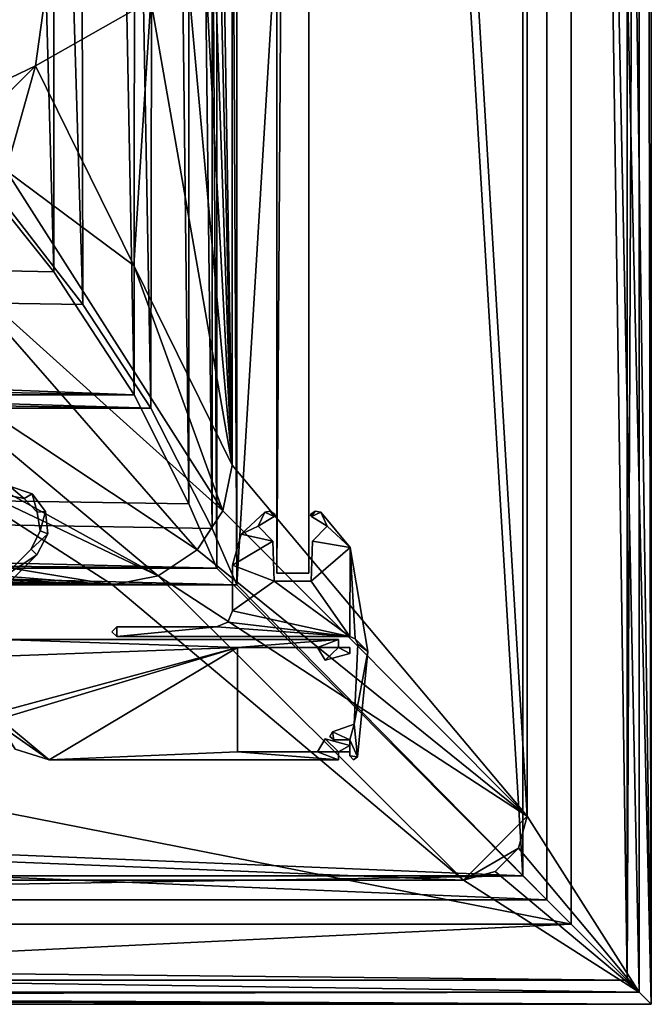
# Model space of a CAD drawing. Header units: metres. Extents: x 0 to 1004, y -708 to 0.
# Tile 69 of 103: x 925 to 1004, y -704 to -581. Entities that reach past the tile are written whole.
import ezdxf

# ---------------------------------------------------------------- set-up
doc = ezdxf.new("R2010")
doc.units = ezdxf.units.M

msp = doc.modelspace()

# ---------------------------------------------------------------- linework, layer by layer
at = {"layer": 'top0'}
for points in [[(925.818359, -640.97583, 2062.387695), (924.002441, -639.472351, 2062.387695), (923.245605, -640.510437, 2062.387695)], [(923.245605, -640.510437, 162.387711), (924.002441, -639.472351, 162.387711), (925.818359, -640.97583, 162.387711)], [(925.818359, -640.97583, 2062.387695), (924.002441, -639.472351, 2062.387695), (923.245605, -640.510437, 2062.387695)], [(926.814392, -640.42926, 2062.387695), (924.002441, -639.472351, 2062.387695), (925.818359, -640.97583, 2062.387695)], [(924.002441, -639.472351, 162.387711), (926.814392, -640.42926, 162.387711), (925.818359, -640.97583, 162.387711)], [(926.814392, -640.42926, 162.387711), (924.002441, -639.472351, 162.387711), (926.814392, -640.42926, 2062.387695)], [(924.002441, -639.472351, 162.387711), (924.002441, -639.472351, 2062.387695), (926.814392, -640.42926, 2062.387695)], [(926.814392, -640.42926, 2062.387695), (924.002441, -639.472351, 2062.387695), (925.818359, -640.97583, 2062.387695)], [(923.245605, -640.510437, 162.387711), (925.818359, -640.97583, 162.387711), (923.245605, -640.510437, 2062.387695)], [(925.818359, -640.97583, 162.387711), (925.818359, -640.97583, 2062.387695), (923.245605, -640.510437, 2062.387695)], [(927.440247, -642.701904, 2062.387695), (926.814392, -640.42926, 2062.387695), (925.818359, -640.97583, 2062.387695)], [(925.818359, -640.97583, 162.387711), (926.814392, -640.42926, 162.387711), (927.440247, -642.701904, 162.387711)], [(927.440247, -642.701904, 2062.387695), (926.814392, -640.42926, 2062.387695), (925.818359, -640.97583, 2062.387695)], [(928.498413, -642.626038, 2062.387695), (926.814392, -640.42926, 2062.387695), (927.440247, -642.701904, 2062.387695)], [(926.814392, -640.42926, 162.387711), (928.498413, -642.626038, 162.387711), (927.440247, -642.701904, 162.387711)], [(928.498413, -642.626038, 162.387711), (926.814392, -640.42926, 162.387711), (928.498413, -642.626038, 2062.387695)], [(926.814392, -640.42926, 162.387711), (926.814392, -640.42926, 2062.387695), (928.498413, -642.626038, 2062.387695)], [(928.498413, -642.626038, 2062.387695), (926.814392, -640.42926, 2062.387695), (927.440247, -642.701904, 2062.387695)], [(925.818359, -640.97583, 2062.387695), (925.818359, -640.97583, 162.387711), (927.440247, -642.701904, 1112.387695)], [(925.818359, -640.97583, 162.387711), (927.440247, -642.701904, 162.387711), (927.440247, -642.701904, 1112.387695)], [(927.440247, -642.701904, 2062.387695), (925.818359, -640.97583, 2062.387695), (927.440247, -642.701904, 1112.387695)], [(927.825623, -645.029297, 2062.387695), (928.498413, -642.626038, 2062.387695), (927.440247, -642.701904, 2062.387695)], [(927.440247, -642.701904, 162.387711), (928.498413, -642.626038, 162.387711), (927.825623, -645.029297, 162.387711)], [(927.825623, -645.029297, 2062.387695), (928.498413, -642.626038, 2062.387695), (927.440247, -642.701904, 2062.387695)], [(927.440247, -642.701904, 1112.387695), (927.440247, -642.701904, 162.387711), (927.825623, -645.029297, 162.387711)], [(927.440247, -642.701904, 1112.387695), (927.825623, -645.029297, 162.387711), (927.825623, -645.029297, 1112.387695)], [(927.825623, -645.029297, 2062.387695), (927.440247, -642.701904, 2062.387695), (927.825623, -645.029297, 1112.387695)], [(927.825623, -645.029297, 1112.387695), (927.440247, -642.701904, 2062.387695), (927.440247, -642.701904, 1112.387695)], [(928.782654, -645.379517, 2062.387695), (928.498413, -642.626038, 2062.387695), (927.825623, -645.029297, 2062.387695)], [(928.498413, -642.626038, 162.387711), (928.782654, -645.379517, 162.387711), (927.825623, -645.029297, 162.387711)], [(928.782654, -645.379517, 2062.387695), (928.498413, -642.626038, 2062.387695), (927.825623, -645.029297, 2062.387695)], [(928.782654, -645.379517, 162.387711), (928.498413, -642.626038, 162.387711), (928.782654, -645.379517, 2062.387695)], [(928.498413, -642.626038, 162.387711), (928.498413, -642.626038, 2062.387695), (928.782654, -645.379517, 2062.387695)], [(926.688782, -647.298706, 2062.387695), (928.782654, -645.379517, 2062.387695), (927.825623, -645.029297, 2062.387695)], [(927.825623, -645.029297, 162.387711), (928.782654, -645.379517, 162.387711), (926.688782, -647.298706, 162.387711)], [(927.825623, -645.029297, 162.387711), (926.688782, -647.298706, 162.387711), (927.825623, -645.029297, 1112.387695)], [(927.825623, -645.029297, 1112.387695), (926.688782, -647.298706, 162.387711), (926.688782, -647.298706, 2062.387695)], [(926.688782, -647.298706, 2062.387695), (927.825623, -645.029297, 2062.387695), (927.825623, -645.029297, 1112.387695)], [(926.688782, -647.298706, 2062.387695), (928.782654, -645.379517, 2062.387695), (927.825623, -645.029297, 2062.387695)], [(927.395874, -648.005859, 2062.387695), (928.782654, -645.379517, 2062.387695), (926.688782, -647.298706, 2062.387695)], [(928.782654, -645.379517, 162.387711), (927.395874, -648.005859, 162.387711), (926.688782, -647.298706, 162.387711)], [(927.395874, -648.005859, 2062.387695), (928.782654, -645.379517, 2062.387695), (926.688782, -647.298706, 2062.387695)], [(927.395874, -648.005859, 162.387711), (928.782654, -645.379517, 162.387711), (927.395874, -648.005859, 2062.387695)], [(928.782654, -645.379517, 162.387711), (928.782654, -645.379517, 2062.387695), (927.395874, -648.005859, 2062.387695)], [(923.245605, -650.742004, 2062.387695), (923.238525, -652.163208, 2062.387695), (927.395874, -648.005859, 2062.387695)], [(927.395874, -648.005859, 162.387711), (923.238525, -652.163208, 162.387711), (923.245605, -650.742004, 162.387711)], [(923.238525, -652.163208, 162.387711), (927.395874, -648.005859, 162.387711), (923.238525, -652.163208, 2062.387695)], [(927.395874, -648.005859, 162.387711), (927.395874, -648.005859, 2062.387695), (923.238525, -652.163208, 2062.387695)], [(923.245605, -650.742004, 2062.387695), (923.238525, -652.163208, 2062.387695), (927.395874, -648.005859, 2062.387695)], [(923.245605, -650.742004, 2062.387695), (927.395874, -648.005859, 2062.387695), (926.688782, -647.298706, 2062.387695)], [(926.688782, -647.298706, 162.387711), (927.395874, -648.005859, 162.387711), (923.245605, -650.742004, 162.387711)], [(926.688782, -647.298706, 2062.387695), (926.688782, -647.298706, 162.387711), (923.245605, -650.742004, 2062.387695)], [(926.688782, -647.298706, 162.387711), (923.245605, -650.742004, 162.387711), (923.245605, -650.742004, 2062.387695)], [(923.245605, -650.742004, 2062.387695), (927.395874, -648.005859, 2062.387695), (926.688782, -647.298706, 2062.387695)], [(922.945618, -658.566833, 2062.387695), (921.945618, -660.693481, 2062.387695), (952.421875, -659.566833, 2062.387695)], [(921.945618, -660.693481, 162.387711), (922.945618, -658.566833, 162.387711), (952.421875, -659.566833, 162.387711)], [(922.945618, -658.566833, 2062.387695), (921.945618, -660.693481, 2062.387695), (952.421875, -659.566833, 2062.387695)], [(965.045593, -658.566833, 2062.387695), (922.945618, -658.566833, 2062.387695), (952.421875, -659.566833, 2062.387695)], [(922.945618, -658.566833, 162.387711), (965.045593, -658.566833, 162.387711), (952.421875, -659.566833, 162.387711)], [(965.045593, -658.566833, 162.387711), (922.945618, -658.566833, 162.387711), (965.045593, -658.566833, 2062.387695)], [(922.945618, -658.566833, 162.387711), (922.945618, -658.566833, 2062.387695), (965.045593, -658.566833, 2062.387695)], [(965.045593, -658.566833, 2062.387695), (922.945618, -658.566833, 2062.387695), (952.421875, -659.566833, 2062.387695)], [(965.045593, -658.566833, 2062.387695), (952.421875, -659.566833, 2062.387695), (962.421875, -659.566833, 2062.387695)], [(952.421875, -659.566833, 162.387711), (965.045593, -658.566833, 162.387711), (962.421875, -659.566833, 162.387711)], [(965.045593, -658.566833, 2062.387695), (952.421875, -659.566833, 2062.387695), (962.421875, -659.566833, 2062.387695)], [(965.045593, -659.566833, 2062.387695), (965.045593, -658.566833, 2062.387695), (962.421875, -659.566833, 2062.387695)], [(965.045593, -658.566833, 162.387711), (965.045593, -659.566833, 162.387711), (962.421875, -659.566833, 162.387711)], [(965.045593, -659.566833, 2062.387695), (965.045593, -658.566833, 2062.387695), (962.421875, -659.566833, 2062.387695)], [(965.045593, -659.566833, 162.387711), (965.045593, -658.566833, 162.387711), (965.045593, -659.566833, 2062.387695)], [(965.045593, -658.566833, 162.387711), (965.045593, -658.566833, 2062.387695), (965.045593, -659.566833, 2062.387695)], [(952.421875, -659.566833, 2062.387695), (921.945618, -660.693481, 2062.387695), (921.945618, -667.79303, 2062.387695)], [(921.945618, -667.79303, 2062.387695), (928.956116, -673.566833, 2062.387695), (952.421875, -659.566833, 2062.387695)], [(928.956116, -673.566833, 162.387711), (921.945618, -667.79303, 162.387711), (952.421875, -659.566833, 162.387711)], [(952.421875, -659.566833, 162.387711), (921.945618, -667.79303, 162.387711), (921.945618, -660.693481, 162.387711)], [(952.421875, -659.566833, 2062.387695), (921.945618, -660.693481, 2062.387695), (921.945618, -668.731934, 2062.387695)], [(928.956116, -673.566833, 2062.387695), (952.421875, -659.566833, 2062.387695), (921.945618, -668.731934, 2062.387695)], [(928.956116, -673.566833, 2062.387695), (952.421875, -672.566833, 2062.387695), (952.421875, -659.566833, 2062.387695)], [(952.421875, -672.566833, 162.387711), (928.956116, -673.566833, 162.387711), (952.421875, -659.566833, 162.387711)], [(952.421875, -659.566833, 2062.387695), (928.956116, -673.566833, 2062.387695), (952.421875, -672.566833, 2062.387695)], [(962.421875, -659.566833, 2062.387695), (952.421875, -659.566833, 2062.387695), (962.421875, -659.566833, 162.387711)], [(952.421875, -659.566833, 2062.387695), (952.421875, -659.566833, 162.387711), (962.421875, -659.566833, 162.387711)], [(952.421875, -672.566833, 162.387711), (952.421875, -659.566833, 162.387711), (952.421875, -672.566833, 2062.387695)], [(952.421875, -659.566833, 162.387711), (952.421875, -659.566833, 2062.387695), (952.421875, -672.566833, 2062.387695)], [(962.421875, -659.566833, 2062.387695), (963.345642, -661.16687, 2062.387695), (965.045593, -659.566833, 2062.387695)], [(962.421875, -659.566833, 162.387711), (965.045593, -659.566833, 162.387711), (963.345642, -661.16687, 162.387711)], [(962.421875, -659.566833, 162.387711), (963.345642, -661.16687, 162.387711), (962.421875, -659.566833, 2062.387695)], [(963.345642, -661.16687, 162.387711), (963.345642, -661.16687, 2062.387695), (962.421875, -659.566833, 2062.387695)], [(962.421875, -659.566833, 2062.387695), (963.345642, -661.16687, 2062.387695), (965.045593, -659.566833, 2062.387695)], [(963.345642, -661.16687, 2062.387695), (966.445618, -660.336182, 2062.387695), (965.045593, -659.566833, 2062.387695)], [(965.045593, -659.566833, 162.387711), (966.445618, -660.336182, 162.387711), (963.345642, -661.16687, 162.387711)], [(963.345642, -661.16687, 2062.387695), (966.445618, -660.336182, 2062.387695), (965.045593, -659.566833, 2062.387695)], [(963.345642, -661.16687, 162.387711), (966.445618, -660.336182, 162.387711), (963.345642, -661.16687, 2062.387695)], [(966.445618, -660.336182, 162.387711), (966.445618, -660.336182, 2062.387695), (963.345642, -661.16687, 2062.387695)], [(965.045593, -659.566833, 2062.387695), (966.445618, -660.336182, 2062.387695), (966.445618, -659.566833, 2062.387695)], [(965.045593, -659.566833, 162.387711), (966.445618, -659.566833, 162.387711), (966.445618, -660.336182, 162.387711)], [(966.445618, -659.566833, 162.387711), (965.045593, -659.566833, 162.387711), (966.445618, -659.566833, 2062.387695)], [(965.045593, -659.566833, 162.387711), (965.045593, -659.566833, 2062.387695), (966.445618, -659.566833, 2062.387695)], [(965.045593, -659.566833, 2062.387695), (966.445618, -660.336182, 2062.387695), (966.445618, -659.566833, 2062.387695)], [(966.445618, -660.336182, 162.387711), (966.445618, -659.566833, 162.387711), (966.445618, -660.336182, 2062.387695)], [(966.445618, -659.566833, 162.387711), (966.445618, -659.566833, 2062.387695), (966.445618, -660.336182, 2062.387695)], [(924.700989, -672.236633, 2062.387695), (928.956116, -673.566833, 2062.387695), (921.945618, -667.79303, 2062.387695)], [(928.956116, -673.566833, 162.387711), (924.700989, -672.236633, 162.387711), (921.945618, -667.79303, 162.387711)], [(924.700989, -672.236633, 2062.387695), (928.956116, -673.566833, 2062.387695), (921.945618, -668.731934, 2062.387695)], [(965.045593, -672.566833, 2062.387695), (963.345642, -670.966858, 2062.387695), (962.421875, -672.566833, 2062.387695)], [(963.345642, -670.966858, 162.387711), (965.045593, -672.566833, 162.387711), (962.421875, -672.566833, 162.387711)], [(963.345642, -670.966858, 2062.387695), (963.345642, -670.966858, 162.387711), (962.421875, -672.566833, 2062.387695)], [(963.345642, -670.966858, 162.387711), (962.421875, -672.566833, 162.387711), (962.421875, -672.566833, 2062.387695)], [(962.421875, -672.566833, 2062.387695), (965.045593, -672.566833, 2062.387695), (963.345642, -670.966858, 2062.387695)], [(966.445618, -671.797485, 2062.387695), (963.345642, -670.966858, 2062.387695), (965.045593, -672.566833, 2062.387695)], [(963.345642, -670.966858, 162.387711), (966.445618, -671.797485, 162.387711), (965.045593, -672.566833, 162.387711)], [(966.445618, -671.797485, 2062.387695), (966.445618, -671.797485, 162.387711), (963.345642, -670.966858, 2062.387695)], [(966.445618, -671.797485, 162.387711), (963.345642, -670.966858, 162.387711), (963.345642, -670.966858, 2062.387695)], [(965.045593, -672.566833, 2062.387695), (966.445618, -671.797485, 2062.387695), (963.345642, -670.966858, 2062.387695)], [(924.700989, -672.236633, 162.387711), (928.956116, -673.566833, 162.387711), (924.700989, -672.236633, 2062.387695)], [(924.700989, -672.236633, 2062.387695), (928.956116, -673.566833, 162.387711), (928.956116, -673.566833, 2062.387695)], [(928.956116, -673.566833, 2062.387695), (965.045593, -673.566833, 2062.387695), (952.421875, -672.566833, 2062.387695)], [(965.045593, -673.566833, 162.387711), (928.956116, -673.566833, 162.387711), (952.421875, -672.566833, 162.387711)], [(928.956116, -673.566833, 2062.387695), (965.045593, -673.566833, 2062.387695), (952.421875, -672.566833, 2062.387695)], [(965.045593, -673.566833, 2062.387695), (962.421875, -672.566833, 2062.387695), (952.421875, -672.566833, 2062.387695)], [(962.421875, -672.566833, 162.387711), (965.045593, -673.566833, 162.387711), (952.421875, -672.566833, 162.387711)], [(962.421875, -672.566833, 162.387711), (952.421875, -672.566833, 162.387711), (962.421875, -672.566833, 2062.387695)], [(952.421875, -672.566833, 162.387711), (952.421875, -672.566833, 2062.387695), (962.421875, -672.566833, 2062.387695)], [(952.421875, -672.566833, 2062.387695), (965.045593, -673.566833, 2062.387695), (962.421875, -672.566833, 2062.387695)], [(965.045593, -673.566833, 2062.387695), (965.045593, -672.566833, 2062.387695), (962.421875, -672.566833, 2062.387695)], [(965.045593, -672.566833, 162.387711), (965.045593, -673.566833, 162.387711), (962.421875, -672.566833, 162.387711)], [(965.045593, -673.566833, 2062.387695), (965.045593, -672.566833, 2062.387695), (962.421875, -672.566833, 2062.387695)], [(966.445618, -672.566833, 2062.387695), (966.445618, -671.797485, 2062.387695), (965.045593, -672.566833, 2062.387695)], [(966.445618, -671.797485, 162.387711), (966.445618, -672.566833, 162.387711), (965.045593, -672.566833, 162.387711)], [(965.045593, -672.566833, 2062.387695), (966.445618, -672.566833, 2062.387695), (966.445618, -671.797485, 2062.387695)], [(965.045593, -672.566833, 162.387711), (966.445618, -672.566833, 162.387711), (965.045593, -672.566833, 2062.387695)], [(966.445618, -672.566833, 162.387711), (966.445618, -672.566833, 2062.387695), (965.045593, -672.566833, 2062.387695)], [(965.045593, -673.566833, 162.387711), (965.045593, -672.566833, 162.387711), (965.045593, -673.566833, 2062.387695)], [(965.045593, -672.566833, 162.387711), (965.045593, -672.566833, 2062.387695), (965.045593, -673.566833, 2062.387695)], [(966.445618, -672.566833, 162.387711), (966.445618, -671.797485, 162.387711), (966.445618, -672.566833, 2062.387695)], [(966.445618, -671.797485, 162.387711), (966.445618, -671.797485, 2062.387695), (966.445618, -672.566833, 2062.387695)], [(928.956116, -673.566833, 162.387711), (965.045593, -673.566833, 162.387711), (928.956116, -673.566833, 2062.387695)], [(965.045593, -673.566833, 162.387711), (965.045593, -673.566833, 2062.387695), (928.956116, -673.566833, 2062.387695)]]:
    msp.add_3dface(points, dxfattribs=at)
at = {"layer": 'top012'}
for points in [[(957.316162, -57.310383, 163.887741), (961.316162, -57.310383, 163.887741), (957.316162, -650.310364, 163.887741)], [(961.316162, -57.310383, 163.887741), (961.316162, -650.310364, 163.887741), (957.316162, -650.310364, 163.887741)], [(961.316162, -650.310364, 2060.887695), (961.316162, -57.310383, 2060.887695), (957.316162, -650.310364, 2060.887695)], [(961.316162, -57.310383, 2060.887695), (957.316162, -57.310383, 2060.887695), (957.316162, -650.310364, 2060.887695)], [(957.316162, -57.310383, 2060.887695), (957.316162, -57.310383, 163.887741), (957.316162, -650.310364, 2060.887695)], [(957.316162, -57.310383, 163.887741), (957.316162, -650.310364, 163.887741), (957.316162, -650.310364, 2060.887695)], [(961.316162, -650.310364, 2060.887695), (961.316162, -650.310364, 163.887741), (961.316162, -57.310383, 2060.887695)], [(961.316162, -650.310364, 163.887741), (961.316162, -57.310383, 163.887741), (961.316162, -57.310383, 2060.887695)], [(961.316162, -650.310364, 163.887741), (961.316162, -650.310364, 2060.887695), (957.316162, -650.310364, 163.887741)], [(961.316162, -650.310364, 2060.887695), (957.316162, -650.310364, 2060.887695), (957.316162, -650.310364, 163.887741)]]:
    msp.add_3dface(points, dxfattribs=at)
at = {"layer": 'top0123'}
for points in [[(952.900085, -645.444214, 162.387711), (955.827637, -642.68158, 162.387711), (955.001892, -644.45929, 162.387756)], [(955.827637, -642.68158, 162.387711), (952.900085, -645.444214, 162.387711), (955.827637, -642.68158, 2062.387695)], [(952.900085, -645.444214, 162.387711), (952.900085, -645.444214, 2062.387695), (955.827637, -642.68158, 2062.387695)], [(955.827637, -642.68158, 2062.387695), (952.900085, -645.444214, 2062.387695), (955.001892, -644.45929, 2062.387695)], [(955.827637, -642.68158, 162.387711), (956.987793, -643.252197, 162.387711), (955.001892, -644.45929, 162.387756)], [(956.987793, -643.252197, 2062.387695), (955.827637, -642.68158, 2062.387695), (955.001892, -644.45929, 2062.387695)], [(955.001892, -644.45929, 162.387756), (956.987793, -643.252197, 162.387711), (955.001892, -644.45929, 2062.387695)], [(956.987793, -643.252197, 162.387711), (956.987793, -643.252197, 2062.387695), (955.001892, -644.45929, 2062.387695)], [(955.827637, -642.68158, 162.387711), (956.495972, -642.588867, 162.387711), (956.987793, -643.252197, 162.387711)], [(956.495972, -642.588867, 162.387711), (955.827637, -642.68158, 162.387711), (956.495972, -642.588867, 2062.387695)], [(955.827637, -642.68158, 162.387711), (955.827637, -642.68158, 2062.387695), (956.495972, -642.588867, 2062.387695)], [(956.495972, -642.588867, 2062.387695), (955.827637, -642.68158, 2062.387695), (956.987793, -643.252197, 2062.387695)], [(956.495972, -642.588867, 162.387711), (957.072021, -642.940125, 162.387711), (956.987793, -643.252197, 162.387711)], [(957.072021, -642.940125, 162.387711), (956.495972, -642.588867, 162.387711), (957.072021, -642.940125, 2062.387695)], [(956.495972, -642.588867, 162.387711), (956.495972, -642.588867, 2062.387695), (957.072021, -642.940125, 2062.387695)], [(957.072021, -642.940125, 2062.387695), (956.495972, -642.588867, 2062.387695), (956.987793, -643.252197, 2062.387695)], [(956.987793, -643.252197, 162.387711), (957.072021, -642.940125, 162.387711), (957.108643, -643.117493, 162.387711)], [(956.987793, -643.252197, 2062.387695), (957.108643, -643.117493, 2062.387695), (957.072021, -642.940125, 2062.387695)], [(956.987793, -643.252197, 162.387711), (957.108643, -643.117493, 162.387711), (956.987793, -643.252197, 2062.387695)], [(957.108643, -643.117493, 162.387711), (957.108643, -643.117493, 2062.387695), (956.987793, -643.252197, 2062.387695)], [(957.108643, -643.117493, 162.387711), (957.072021, -642.940125, 162.387711), (957.108643, -643.117493, 2062.387695)], [(957.072021, -642.940125, 162.387711), (957.072021, -642.940125, 2062.387695), (957.108643, -643.117493, 2062.387695)], [(961.644531, -643.252197, 162.387711), (961.52356, -643.117493, 162.387711), (961.560303, -642.940125, 162.387711)], [(961.560303, -642.940125, 162.387711), (961.52356, -643.117493, 162.387711), (961.560303, -642.940125, 2062.387695)], [(961.52356, -643.117493, 162.387711), (961.52356, -643.117493, 2062.387695), (961.560303, -642.940125, 2062.387695)], [(961.560303, -642.940125, 2062.387695), (961.52356, -643.117493, 2062.387695), (961.644531, -643.252197, 2062.387695)], [(961.52356, -643.117493, 162.387711), (961.644531, -643.252197, 162.387711), (961.52356, -643.117493, 2062.387695)], [(961.644531, -643.252197, 162.387711), (961.644531, -643.252197, 2062.387695), (961.52356, -643.117493, 2062.387695)], [(961.644531, -643.252197, 162.387711), (961.560303, -642.940125, 162.387711), (962.136353, -642.588867, 162.387711)], [(962.136353, -642.588867, 162.387711), (961.560303, -642.940125, 162.387711), (962.136353, -642.588867, 2062.387695)], [(961.560303, -642.940125, 162.387711), (961.560303, -642.940125, 2062.387695), (962.136353, -642.588867, 2062.387695)], [(962.136353, -642.588867, 2062.387695), (961.560303, -642.940125, 2062.387695), (961.644531, -643.252197, 2062.387695)], [(962.804688, -642.68158, 162.387711), (961.644531, -643.252197, 162.387711), (962.136353, -642.588867, 162.387711)], [(962.136353, -642.588867, 2062.387695), (961.644531, -643.252197, 2062.387695), (962.804688, -642.68158, 2062.387695)], [(963.630432, -644.45929, 162.387711), (961.644531, -643.252197, 162.387711), (962.804688, -642.68158, 162.387711)], [(961.644531, -643.252197, 2062.387695), (963.630432, -644.45929, 2062.387695), (962.804688, -642.68158, 2062.387695)], [(961.644531, -643.252197, 162.387711), (963.630432, -644.45929, 162.387711), (961.644531, -643.252197, 2062.387695)], [(963.630432, -644.45929, 162.387711), (963.630432, -644.45929, 2062.387695), (961.644531, -643.252197, 2062.387695)], [(962.804688, -642.68158, 162.387711), (962.136353, -642.588867, 162.387711), (962.804688, -642.68158, 2062.387695)], [(962.136353, -642.588867, 162.387711), (962.136353, -642.588867, 2062.387695), (962.804688, -642.68158, 2062.387695)], [(966.481323, -647.104858, 162.387711), (963.630432, -644.45929, 162.387711), (962.804688, -642.68158, 162.387711)], [(966.481323, -647.104858, 162.387711), (962.804688, -642.68158, 162.387711), (966.481323, -647.104858, 2062.387695)], [(962.804688, -642.68158, 162.387711), (962.804688, -642.68158, 2062.387695), (966.481323, -647.104858, 2062.387695)], [(962.804688, -642.68158, 2062.387695), (963.630432, -644.45929, 2062.387695), (966.481323, -647.104858, 2062.387695)], [(952.900085, -645.444214, 162.387711), (955.001892, -644.45929, 162.387756), (956.848267, -646.305542, 162.387711)], [(955.001892, -644.45929, 2062.387695), (952.900085, -645.444214, 2062.387695), (956.848267, -646.305542, 2062.387695)], [(955.001892, -644.45929, 162.387756), (955.001892, -644.45929, 2062.387695), (956.848267, -646.305542, 162.387711)], [(955.001892, -644.45929, 2062.387695), (956.848267, -646.305542, 2062.387695), (956.848267, -646.305542, 162.387711)], [(966.481323, -647.104858, 162.387711), (961.784058, -646.305542, 162.387711), (963.630432, -644.45929, 162.387711)], [(961.784058, -646.305542, 162.387711), (961.784058, -646.305542, 2062.387695), (963.630432, -644.45929, 162.387711)], [(961.784058, -646.305542, 2062.387695), (963.630432, -644.45929, 2062.387695), (963.630432, -644.45929, 162.387711)], [(963.630432, -644.45929, 2062.387695), (961.784058, -646.305542, 2062.387695), (966.481323, -647.104858, 2062.387695)], [(951.816162, -649.320862, 162.387711), (952.900085, -645.444214, 162.387711), (956.848267, -646.305542, 162.387711)], [(952.900085, -645.444214, 162.387711), (951.816162, -649.320862, 162.387711), (952.900085, -645.444214, 2062.387695)], [(951.816162, -649.320862, 162.387711), (951.816162, -649.320862, 2062.387695), (952.900085, -645.444214, 2062.387695)], [(952.900085, -645.444214, 2062.387695), (951.816162, -649.320862, 2062.387695), (956.848267, -646.305542, 2062.387695)], [(951.816162, -649.320862, 162.387711), (956.848267, -646.305542, 162.387711), (957.02301, -651.310364, 162.387711)], [(956.848267, -646.305542, 2062.387695), (951.816162, -649.320862, 2062.387695), (957.02301, -651.310364, 2062.387695)], [(956.848267, -646.305542, 162.387711), (956.848267, -646.305542, 2062.387695), (957.02301, -651.310364, 162.387711)], [(956.848267, -646.305542, 2062.387695), (957.02301, -651.310364, 2062.387695), (957.02301, -651.310364, 162.387711)], [(961.609314, -651.310364, 162.387711), (961.784058, -646.305542, 162.387711), (966.481323, -647.104858, 162.387711)], [(961.609314, -651.310364, 162.387711), (961.609314, -651.310364, 2062.387695), (961.784058, -646.305542, 162.387711)], [(961.609314, -651.310364, 2062.387695), (961.784058, -646.305542, 2062.387695), (961.784058, -646.305542, 162.387711)], [(966.481323, -647.104858, 2062.387695), (961.784058, -646.305542, 2062.387695), (961.609314, -651.310364, 2062.387695)], [(966.439148, -658.210388, 162.387711), (961.609314, -651.310364, 162.387711), (966.481323, -647.104858, 162.387711)], [(966.481323, -647.104858, 2062.387695), (961.609314, -651.310364, 2062.387695), (966.439148, -658.210388, 2062.387695)], [(966.439148, -658.210388, 162.387711), (966.481323, -647.104858, 162.387711), (967.125122, -658.484985, 162.387711)], [(967.125122, -658.484985, 2062.387695), (966.481323, -647.104858, 2062.387695), (966.439148, -658.210388, 2062.387695)], [(966.481323, -647.104858, 162.387711), (968.679993, -660.083069, 162.387711), (967.125122, -658.484985, 162.387711)], [(968.679993, -660.083069, 162.387711), (966.481323, -647.104858, 162.387711), (968.679993, -660.083069, 2062.387695)], [(966.481323, -647.104858, 162.387711), (966.481323, -647.104858, 2062.387695), (968.679993, -660.083069, 2062.387695)], [(968.679993, -660.083069, 2062.387695), (966.481323, -647.104858, 2062.387695), (967.125122, -658.484985, 2062.387695)], [(951.816162, -655.010376, 162.387711), (951.816162, -649.320862, 162.387711), (957.02301, -651.310364, 162.387711)], [(951.816162, -655.010376, 162.387711), (951.816162, -655.010376, 2062.387695), (951.816162, -649.320862, 162.387711)], [(951.816162, -655.010376, 2062.387695), (951.816162, -649.320862, 2062.387695), (951.816162, -649.320862, 162.387711)], [(951.816162, -649.320862, 2062.387695), (951.816162, -655.010376, 2062.387695), (957.02301, -651.310364, 2062.387695)], [(951.816162, -655.010376, 162.387711), (957.02301, -651.310364, 162.387711), (966.439148, -658.210388, 162.387711)], [(957.02301, -651.310364, 2062.387695), (951.816162, -655.010376, 2062.387695), (966.439148, -658.210388, 2062.387695)], [(966.439148, -658.210388, 162.387711), (957.02301, -651.310364, 162.387711), (961.609314, -651.310364, 162.387711)], [(961.609314, -651.310364, 162.387711), (957.02301, -651.310364, 162.387711), (961.609314, -651.310364, 2062.387695)], [(957.02301, -651.310364, 162.387711), (957.02301, -651.310364, 2062.387695), (961.609314, -651.310364, 2062.387695)], [(966.439148, -658.210388, 2062.387695), (961.609314, -651.310364, 2062.387695), (957.02301, -651.310364, 2062.387695)], [(951.228088, -656.422363, 162.387711), (951.816162, -655.010376, 162.387711), (966.439148, -658.210388, 162.387711)], [(951.816162, -655.010376, 162.387711), (951.228088, -656.422363, 162.387711), (951.816162, -655.010376, 2062.387695)], [(951.228088, -656.422363, 162.387711), (951.228088, -656.422363, 2062.387695), (951.816162, -655.010376, 2062.387695)], [(966.439148, -658.210388, 2062.387695), (951.816162, -655.010376, 2062.387695), (951.228088, -656.422363, 2062.387695)], [(951.228088, -656.422363, 162.387711), (966.439148, -658.210388, 162.387711), (949.816162, -657.010376, 162.387711)], [(951.228088, -656.422363, 162.387711), (949.816162, -657.010376, 162.387711), (951.228088, -656.422363, 2062.387695)], [(949.816162, -657.010376, 162.387711), (949.816162, -657.010376, 2062.387695), (951.228088, -656.422363, 2062.387695)], [(949.816162, -657.010376, 2062.387695), (966.439148, -658.210388, 2062.387695), (951.228088, -656.422363, 2062.387695)], [(937.368774, -658.210388, 162.387711), (936.771179, -657.610291, 162.387756), (937.368774, -657.010376, 162.387711)], [(937.368774, -657.010376, 162.387711), (936.771179, -657.610291, 162.387756), (937.368774, -657.010376, 2062.387695)], [(936.771179, -657.610291, 162.387756), (936.771179, -657.610291, 2062.387695), (937.368774, -657.010376, 2062.387695)], [(937.368774, -657.010376, 2062.387695), (936.771179, -657.610291, 2062.387695), (937.368774, -658.210388, 2062.387695)], [(936.771179, -657.610291, 162.387756), (937.368774, -658.210388, 162.387711), (936.771179, -657.610291, 2062.387695)], [(937.368774, -658.210388, 162.387711), (937.368774, -658.210388, 2062.387695), (936.771179, -657.610291, 2062.387695)], [(966.439148, -658.210388, 162.387711), (937.368774, -658.210388, 162.387711), (949.816162, -657.010376, 162.387711)], [(949.816162, -657.010376, 162.387711), (937.368774, -658.210388, 162.387711), (937.368774, -657.010376, 162.387711)], [(949.816162, -657.010376, 162.387711), (937.368774, -657.010376, 162.387711), (949.816162, -657.010376, 2062.387695)], [(937.368774, -657.010376, 162.387711), (937.368774, -657.010376, 2062.387695), (949.816162, -657.010376, 2062.387695)], [(937.368774, -657.010376, 2062.387695), (937.368774, -658.210388, 2062.387695), (949.816162, -657.010376, 2062.387695)], [(937.368774, -658.210388, 2062.387695), (966.439148, -658.210388, 2062.387695), (949.816162, -657.010376, 2062.387695)], [(966.439148, -658.210388, 162.387711), (966.439148, -658.210388, 2062.387695), (937.368774, -658.210388, 162.387711)], [(966.439148, -658.210388, 2062.387695), (937.368774, -658.210388, 2062.387695), (937.368774, -658.210388, 162.387711)], [(966.439148, -658.210388, 162.387711), (967.125122, -658.484985, 162.387711), (966.439148, -658.210388, 2062.387695)], [(967.125122, -658.484985, 162.387711), (967.125122, -658.484985, 2062.387695), (966.439148, -658.210388, 2062.387695)], [(968.679993, -660.083069, 162.387711), (966.974121, -669.114563, 162.387711), (967.437561, -659.154541, 162.387711)], [(967.437561, -659.154541, 162.387711), (966.974121, -669.114563, 162.387711), (967.437561, -659.154541, 2062.387695)], [(966.974121, -669.114563, 162.387711), (966.974121, -669.114563, 2062.387695), (967.437561, -659.154541, 2062.387695)], [(967.437561, -659.154541, 2062.387695), (966.974121, -669.114563, 2062.387695), (968.679993, -660.083069, 2062.387695)], [(967.125122, -658.484985, 162.387711), (968.679993, -660.083069, 162.387711), (967.437561, -659.154541, 162.387711)], [(967.125122, -658.484985, 162.387711), (967.437561, -659.154541, 162.387711), (967.125122, -658.484985, 2062.387695)], [(967.437561, -659.154541, 162.387711), (967.437561, -659.154541, 2062.387695), (967.125122, -658.484985, 2062.387695)], [(967.437561, -659.154541, 2062.387695), (968.679993, -660.083069, 2062.387695), (967.125122, -658.484985, 2062.387695)], [(968.679993, -660.083069, 162.387711), (967.418335, -673.185547, 162.387711), (966.974121, -669.114563, 162.387711)], [(966.974121, -669.114563, 2062.387695), (967.418335, -673.185547, 2062.387695), (968.679993, -660.083069, 2062.387695)], [(967.418335, -673.185547, 162.387711), (968.679993, -660.083069, 162.387711), (967.418335, -673.185547, 2062.387695)], [(968.679993, -660.083069, 162.387711), (968.679993, -660.083069, 2062.387695), (967.418335, -673.185547, 2062.387695)], [(964.274658, -670.096985, 162.387711), (964.445618, -671.066833, 162.387711), (963.954529, -670.653442, 162.387711)], [(964.274658, -670.096985, 162.387711), (963.954529, -670.653442, 162.387711), (964.274658, -670.096985, 2062.387695)], [(963.954529, -670.653442, 162.387711), (963.954529, -670.653442, 2062.387695), (964.274658, -670.096985, 2062.387695)], [(964.274658, -670.096985, 2062.387695), (963.954529, -670.653442, 2062.387695), (964.445618, -671.066833, 2062.387695)], [(966.974121, -669.114563, 162.387711), (966.445618, -671.066833, 162.387711), (964.274658, -670.096985, 162.387711)], [(964.274658, -670.096985, 162.387711), (964.274658, -670.096985, 2062.387695), (966.974121, -669.114563, 162.387711)], [(964.274658, -670.096985, 2062.387695), (966.974121, -669.114563, 2062.387695), (966.974121, -669.114563, 162.387711)], [(966.974121, -669.114563, 2062.387695), (964.274658, -670.096985, 2062.387695), (966.445618, -671.066833, 2062.387695)], [(966.445618, -671.066833, 162.387711), (964.445618, -671.066833, 162.387711), (964.274658, -670.096985, 162.387711)], [(966.445618, -671.066833, 2062.387695), (964.274658, -670.096985, 2062.387695), (964.445618, -671.066833, 2062.387695)], [(967.418335, -673.185547, 162.387711), (966.445618, -671.066833, 162.387711), (966.974121, -669.114563, 162.387711)], [(967.418335, -673.185547, 2062.387695), (966.974121, -669.114563, 2062.387695), (966.445618, -671.066833, 2062.387695)], [(963.954529, -670.653442, 162.387711), (964.445618, -671.066833, 162.387711), (963.954529, -670.653442, 2062.387695)], [(964.445618, -671.066833, 162.387711), (964.445618, -671.066833, 2062.387695), (963.954529, -670.653442, 2062.387695)], [(966.445618, -671.066833, 162.387711), (966.445618, -671.066833, 2062.387695), (964.445618, -671.066833, 162.387711)], [(966.445618, -671.066833, 2062.387695), (964.445618, -671.066833, 2062.387695), (964.445618, -671.066833, 162.387711)], [(966.445618, -673.074097, 162.387711), (966.445618, -671.066833, 162.387711), (967.418335, -673.185547, 162.387711)], [(966.445618, -673.074097, 162.387711), (966.445618, -673.074097, 2062.387695), (966.445618, -671.066833, 162.387711)], [(966.445618, -673.074097, 2062.387695), (966.445618, -671.066833, 2062.387695), (966.445618, -671.066833, 162.387711)], [(966.445618, -671.066833, 2062.387695), (966.445618, -673.074097, 2062.387695), (967.418335, -673.185547, 2062.387695)], [(966.882446, -673.562134, 162.387711), (966.445618, -673.074097, 162.387711), (967.418335, -673.185547, 162.387711)], [(966.445618, -673.074097, 162.387711), (966.882446, -673.562134, 162.387711), (966.445618, -673.074097, 2062.387695)], [(966.882446, -673.562134, 162.387711), (966.882446, -673.562134, 2062.387695), (966.445618, -673.074097, 2062.387695)], [(966.445618, -673.074097, 2062.387695), (966.882446, -673.562134, 2062.387695), (967.418335, -673.185547, 2062.387695)], [(966.882446, -673.562134, 162.387711), (967.418335, -673.185547, 162.387711), (966.882446, -673.562134, 2062.387695)], [(967.418335, -673.185547, 162.387711), (967.418335, -673.185547, 2062.387695), (966.882446, -673.562134, 2062.387695)]]:
    msp.add_3dface(points, dxfattribs=at)
at = {"layer": 'top0123410'}
for points in [[(1004.024658, -704.0271, 2050.999756), (988.024658, -16.027126, 2050.999756), (1004.024658, -0.027127, 2050.999756)], [(1001.024658, -3.027127, 2110.919678), (1001.024658, -701.0271, 2110.919678), (1004.024658, -0.027127, 2110.919678)], [(1004.024658, -0.027127, 2110.919678), (1001.024658, -701.0271, 2110.919678), (1004.024658, -704.0271, 2110.919678)], [(1004.024658, -0.027127, 2050.999756), (1004.024658, -0.027127, 2110.919678), (1004.024658, -704.0271, 2050.999756)], [(1004.024658, -0.027127, 2110.919678), (1004.024658, -704.0271, 2110.919678), (1004.024658, -704.0271, 2050.999756)], [(1001.024658, -701.0271, 2053.855713), (1001.024658, -3.027127, 2053.855713), (991.024658, -13.027127, 2053.855713)], [(1001.024658, -701.0271, 2053.855713), (1001.024658, -701.0271, 2110.919678), (1001.024658, -3.027127, 2053.855713)], [(1001.024658, -701.0271, 2110.919678), (1001.024658, -3.027127, 2110.919678), (1001.024658, -3.027127, 2053.855713)], [(991.024658, -691.0271, 2065.279785), (991.024658, -13.027127, 2065.279785), (952.32666, -651.754395, 2065.279785)], [(952.32666, -651.754395, 2065.279785), (991.024658, -13.027127, 2065.279785), (952.32666, -51.725147, 2065.279785)], [(1001.024658, -701.0271, 2053.855713), (991.024658, -13.027127, 2053.855713), (991.024658, -691.0271, 2053.855713)], [(991.024658, -691.0271, 2065.279785), (991.024658, -691.0271, 2053.855713), (991.024658, -13.027127, 2065.279785)], [(991.024658, -691.0271, 2053.855713), (991.024658, -13.027127, 2053.855713), (991.024658, -13.027127, 2065.279785)], [(988.024658, -16.027126, 2063.023682), (988.024658, -688.0271, 2063.023682), (949.855774, -54.196003, 2063.023682)], [(988.024658, -688.0271, 2050.999756), (988.024658, -16.027126, 2050.999756), (1004.024658, -704.0271, 2050.999756)], [(988.024658, -688.0271, 2050.999756), (988.024658, -688.0271, 2063.023682), (988.024658, -16.027126, 2050.999756)], [(988.024658, -688.0271, 2063.023682), (988.024658, -16.027126, 2063.023682), (988.024658, -16.027126, 2050.999756)], [(952.32666, -51.725147, 2065.279785), (949.265869, -54.785912, 2076.154297), (952.32666, -651.754395, 2065.279785)], [(949.265869, -644.735474, 2076.154297), (949.265869, -54.785912, 2076.154297), (942.551392, -80.844574, 2094.340576)], [(946.368103, -57.683689, 2075.415039), (949.855774, -54.196003, 2063.023682), (949.855774, -649.662598, 2063.023682)], [(949.265869, -54.785912, 2076.154297), (949.265869, -644.735474, 2076.154297), (952.32666, -651.754395, 2065.279785)], [(949.855774, -54.196003, 2063.023682), (988.024658, -688.0271, 2063.023682), (949.855774, -649.662598, 2063.023682)], [(946.368103, -57.683689, 2075.415039), (946.368103, -641.664001, 2075.415039), (939.832214, -84.262329, 2093.132324)], [(946.368103, -641.664001, 2075.415039), (946.368103, -57.683689, 2075.415039), (949.855774, -649.662598, 2063.023682)], [(942.551392, -80.844574, 2094.340576), (932.131714, -108.310646, 2112.649414), (941.610657, -629.733337, 2096.331055)], [(941.610657, -629.733337, 2096.331055), (949.265869, -644.735474, 2076.154297), (942.551392, -80.844574, 2094.340576)], [(939.832214, -84.262329, 2093.132324), (939.55542, -628.053528, 2093.727783), (929.595459, -111.251724, 2111.123535)], [(946.368103, -641.664001, 2075.415039), (939.55542, -628.053528, 2093.727783), (939.832214, -84.262329, 2093.132324)], [(932.131714, -108.310646, 2112.649414), (918.45813, -133.342072, 2129.335449), (933.138916, -616.819275, 2111.159668)], [(932.131714, -108.310646, 2112.649414), (933.138916, -616.819275, 2111.159668), (941.610657, -629.733337, 2096.331055)], [(929.595459, -111.251724, 2111.123535), (929.521118, -612.724854, 2111.231445), (916.262817, -135.652328, 2127.388916)], [(939.55542, -628.053528, 2093.727783), (929.521118, -612.724854, 2111.231445), (929.595459, -111.251724, 2111.123535)], [(918.45813, -133.342072, 2129.335449), (922.863647, -603.50061, 2124.563965), (933.138916, -616.819275, 2111.159668)], [(929.521118, -612.724854, 2111.231445), (915.533691, -595.288635, 2128.133789), (916.262817, -135.652328, 2127.388916)], [(74.528252, -612.724854, 2111.231445), (88.515663, -595.288696, 2128.133789), (939.55542, -628.053528, 2093.727783)], [(88.515663, -595.288696, 2128.133789), (915.533691, -595.288635, 2128.133789), (929.521118, -612.724854, 2111.231445)], [(939.55542, -628.053528, 2093.727783), (88.515663, -595.288696, 2128.133789), (929.521118, -612.724854, 2111.231445)], [(941.610657, -629.733337, 2096.331055), (81.185699, -603.50061, 2124.563965), (70.910423, -616.819275, 2111.159668)], [(941.610657, -629.733337, 2096.331055), (933.138916, -616.819275, 2111.159668), (81.185699, -603.50061, 2124.563965)], [(933.138916, -616.819275, 2111.159668), (922.863647, -603.50061, 2124.563965), (81.185699, -603.50061, 2124.563965)], [(64.493896, -628.053528, 2093.727783), (74.528252, -612.724854, 2111.231445), (939.55542, -628.053528, 2093.727783)], [(62.438717, -629.733337, 2096.331055), (941.610657, -629.733337, 2096.331055), (70.910423, -616.819275, 2111.159668)], [(57.681236, -641.664001, 2075.415039), (64.493896, -628.053528, 2093.727783), (949.855774, -649.662598, 2063.023682)], [(949.855774, -649.662598, 2063.023682), (64.493896, -628.053528, 2093.727783), (946.368103, -641.664001, 2075.415039)], [(64.493896, -628.053528, 2093.727783), (939.55542, -628.053528, 2093.727783), (946.368103, -641.664001, 2075.415039)], [(952.32666, -651.754395, 2065.279785), (62.438717, -629.733337, 2096.331055), (54.783459, -644.735474, 2076.154297)], [(952.32666, -651.754395, 2065.279785), (949.265869, -644.735474, 2076.154297), (62.438717, -629.733337, 2096.331055)], [(949.265869, -644.735474, 2076.154297), (941.610657, -629.733337, 2096.331055), (62.438717, -629.733337, 2096.331055)], [(54.19355, -649.662598, 2063.023682), (57.681236, -641.664001, 2075.415039), (949.855774, -649.662598, 2063.023682)], [(51.722694, -651.754395, 2065.279785), (952.32666, -651.754395, 2065.279785), (54.783459, -644.735474, 2076.154297)], [(988.024658, -688.0271, 2063.023682), (16.024673, -688.0271, 2063.023682), (54.19355, -649.662598, 2063.023682)], [(988.024658, -688.0271, 2063.023682), (54.19355, -649.662598, 2063.023682), (949.855774, -649.662598, 2063.023682)], [(13.024674, -691.0271, 2065.279785), (991.024658, -691.0271, 2065.279785), (51.722694, -651.754395, 2065.279785)], [(51.722694, -651.754395, 2065.279785), (991.024658, -691.0271, 2065.279785), (952.32666, -651.754395, 2065.279785)], [(16.024673, -688.0271, 2050.999756), (988.024658, -688.0271, 2050.999756), (0.024674, -704.0271, 2050.999756)], [(0.024674, -704.0271, 2050.999756), (988.024658, -688.0271, 2050.999756), (1004.024658, -704.0271, 2050.999756)], [(988.024658, -688.0271, 2050.999756), (16.024673, -688.0271, 2050.999756), (988.024658, -688.0271, 2063.023682)], [(16.024673, -688.0271, 2050.999756), (16.024673, -688.0271, 2063.023682), (988.024658, -688.0271, 2063.023682)], [(3.024674, -701.0271, 2053.855713), (1001.024658, -701.0271, 2053.855713), (13.024674, -691.0271, 2053.855713)], [(13.024674, -691.0271, 2053.855713), (1001.024658, -701.0271, 2053.855713), (991.024658, -691.0271, 2053.855713)], [(13.024674, -691.0271, 2053.855713), (991.024658, -691.0271, 2053.855713), (13.024674, -691.0271, 2065.279785)], [(991.024658, -691.0271, 2053.855713), (991.024658, -691.0271, 2065.279785), (13.024674, -691.0271, 2065.279785)], [(1004.024658, -704.0271, 2110.919678), (3.024674, -701.0271, 2110.919678), (0.024674, -704.0271, 2110.919678)], [(1001.024658, -701.0271, 2110.919678), (3.024674, -701.0271, 2110.919678), (1004.024658, -704.0271, 2110.919678)], [(1001.024658, -701.0271, 2053.855713), (3.024674, -701.0271, 2053.855713), (1001.024658, -701.0271, 2110.919678)], [(3.024674, -701.0271, 2053.855713), (3.024674, -701.0271, 2110.919678), (1001.024658, -701.0271, 2110.919678)], [(1004.024658, -704.0271, 2110.919678), (0.024674, -704.0271, 2110.919678), (1004.024658, -704.0271, 2050.999756)], [(0.024674, -704.0271, 2110.919678), (0.024674, -704.0271, 2050.999756), (1004.024658, -704.0271, 2050.999756)]]:
    msp.add_3dface(points, dxfattribs=at)
at = {"layer": 'top0123459'}
for points in [[(1004.049377, -704.05426), (994.049377, -10), (1004.049377, 0)], [(1004.049377, 0), (1002.522156, -1.527202, 175), (1004.049377, -704.05426)], [(1002.522156, -1.527202, 175), (988.561951, -23.447599, 175), (1002.522156, -702.527039, 175)], [(1002.522156, -1.527202, 175), (1002.522156, -702.527039, 175), (1004.049377, -704.05426)], [(994.049377, -10, 90), (217.024673, -653.266907, 90), (10, -10, 90)], [(787.024658, -653.266907, 90), (217.024673, -653.266907, 90), (994.049377, -10, 90)], [(994.049377, -694.05426, 90), (787.024658, -653.266907, 90), (994.049377, -10, 90)], [(994.049377, -694.05426), (994.049377, -10), (1004.049377, -704.05426)], [(994.049377, -10, 90), (994.049377, -10), (994.049377, -694.05426, 90)], [(994.049377, -10), (994.049377, -694.05426), (994.049377, -694.05426, 90)], [(988.561951, -23.447599, 163.059708), (951.750977, -67.223717, 163.059708), (988.561951, -680.606628, 163.059708)], [(988.561951, -680.606628, 163.059708), (988.561951, -680.606628, 175), (988.561951, -23.447599, 163.059708)], [(988.561951, -680.606628, 175), (988.561951, -23.447599, 175), (988.561951, -23.447599, 163.059708)], [(988.561951, -23.447599, 175), (988.561951, -680.606628, 175), (1002.522156, -702.527039, 175)], [(951.750977, -67.223717, 163.059708), (948.118652, -413.230865, 137.179672), (951.750977, -636.830505, 163.059708)], [(951.750977, -67.223717, 163.059708), (951.750977, -636.830505, 163.059708), (988.561951, -680.606628, 163.059708)], [(948.118652, -413.230865, 137.179672), (947.375, -446.405792, 136.911316), (951.750977, -636.830505, 163.059708)], [(951.750977, -636.830505, 163.059708), (947.375, -446.405792, 136.911316), (946.353088, -479.564697, 136.643219)], [(946.353088, -479.564697, 136.643219), (945.053162, -512.702637, 136.375504), (951.750977, -636.830505, 163.059708)], [(945.053162, -512.702637, 136.375504), (943.475708, -545.814453, 136.108231), (951.750977, -636.830505, 163.059708)], [(951.750977, -636.830505, 163.059708), (943.475708, -545.814453, 136.108231), (941.621277, -578.895264, 135.841507)], [(794.39978, -631.589539, 107.313683), (931.491577, -556.560425, 108.623322), (563.408142, -548.787048, 108.759003)], [(794.39978, -631.589539, 107.313683), (843.000427, -627.41449, 107.386559), (931.491577, -556.560425, 108.623322)], [(843.000427, -627.41449, 107.386559), (927.229858, -587.049438, 108.091133), (931.491577, -556.560425, 108.623322)], [(931.491577, -556.560425, 108.623322), (927.229858, -587.049438, 108.091133), (941.621277, -578.895264, 135.841507)], [(941.621277, -578.895264, 135.841507), (927.229858, -587.049438, 108.091133), (939.490417, -611.940002, 135.575424)], [(939.490417, -611.940002, 135.575424), (951.750977, -636.830505, 163.059708), (941.621277, -578.895264, 135.841507)], [(843.000427, -627.41449, 107.386559), (891.541809, -622.59906, 107.470612), (927.229858, -587.049438, 108.091133)], [(891.541809, -622.59906, 107.470612), (923.566284, -600.113647, 107.863098), (927.229858, -587.049438, 108.091133)], [(939.490417, -611.940002, 135.575424), (927.229858, -587.049438, 108.091133), (923.566284, -600.113647, 107.863098)], [(950.614868, -642.542236, 163.059708), (923.566284, -600.113647, 107.863098), (915.726074, -611.1875, 107.6698)], [(939.490417, -611.940002, 135.575424), (923.566284, -600.113647, 107.863098), (950.614868, -642.542236, 163.059708)], [(915.726074, -611.1875, 107.6698), (904.618408, -618.98175, 107.533752), (947.379456, -647.384338, 163.059708)], [(950.614868, -642.542236, 163.059708), (915.726074, -611.1875, 107.6698), (947.379456, -647.384338, 163.059708)], [(951.750977, -636.830505, 163.059708), (939.490417, -611.940002, 135.575424), (950.614868, -642.542236, 163.059708)], [(904.618408, -618.98175, 107.533752), (891.541809, -622.59906, 107.470612), (942.537354, -650.619812, 163.059708)], [(947.379456, -647.384338, 163.059708), (904.618408, -618.98175, 107.533752), (942.537354, -650.619812, 163.059708)], [(942.537354, -650.619812, 163.059708), (891.541809, -622.59906, 107.470612), (914.183716, -637.17749, 135.265152)], [(988.561951, -680.606628, 163.059708), (951.750977, -636.830505, 163.059708), (950.614868, -642.542236, 163.059708)], [(914.183716, -637.17749, 135.265152), (862.737976, -639.585205, 135.223129), (936.825623, -651.75592, 163.059708)], [(914.183716, -637.17749, 135.265152), (936.825623, -651.75592, 163.059708), (942.537354, -650.619812, 163.059708)], [(862.737976, -639.585205, 135.223129), (811.262573, -641.672729, 135.186691), (936.825623, -651.75592, 163.059708)], [(936.825623, -651.75592, 163.059708), (811.262573, -641.672729, 135.186691), (759.76178, -643.439697, 135.155853)], [(950.614868, -642.542236, 163.059708), (947.379456, -647.384338, 163.059708), (988.561951, -680.606628, 163.059708)], [(759.76178, -643.439697, 135.155853), (708.239807, -644.885803, 135.130615), (936.825623, -651.75592, 163.059708)], [(708.239807, -644.885803, 135.130615), (656.700867, -646.010864, 135.110977), (936.825623, -651.75592, 163.059708)], [(936.825623, -651.75592, 163.059708), (398.900238, -646.814575, 135.096939), (67.223946, -651.75592, 163.059708)], [(605.149231, -646.814575, 135.096939), (398.900238, -646.814575, 135.096939), (936.825623, -651.75592, 163.059708)], [(656.700867, -646.010864, 135.110977), (605.149231, -646.814575, 135.096939), (936.825623, -651.75592, 163.059708)], [(988.561951, -680.606628, 163.059708), (947.379456, -647.384338, 163.059708), (942.537354, -650.619812, 163.059708)], [(980.601746, -688.566833, 163.059708), (942.537354, -650.619812, 163.059708), (936.825623, -651.75592, 163.059708)], [(980.601746, -688.566833, 163.059708), (988.561951, -680.606628, 163.059708), (942.537354, -650.619812, 163.059708)], [(23.447599, -688.566833, 163.059708), (980.601746, -688.566833, 163.059708), (67.223946, -651.75592, 163.059708)], [(67.223946, -651.75592, 163.059708), (980.601746, -688.566833, 163.059708), (936.825623, -651.75592, 163.059708)], [(994.049377, -694.05426, 90), (787.024658, -694.05426, 90), (787.024658, -653.266907, 90)], [(987.495483, -684.586731, 163.059708), (988.561951, -680.606628, 163.059708), (980.601746, -688.566833, 163.059708)], [(988.561951, -680.606628, 175), (988.561951, -680.606628, 163.059708), (987.495483, -684.586731, 175)], [(988.561951, -680.606628, 163.059708), (987.495483, -684.586731, 163.059708), (987.495483, -684.586731, 175)], [(1002.522156, -702.527039, 175), (988.561951, -680.606628, 175), (987.495483, -684.586731, 175)], [(984.581848, -687.500366, 163.059708), (987.495483, -684.586731, 163.059708), (980.601746, -688.566833, 163.059708)], [(987.495483, -684.586731, 175), (987.495483, -684.586731, 163.059708), (984.581848, -687.500366, 163.059708)], [(987.495483, -684.586731, 175), (984.581848, -687.500366, 163.059708), (984.581848, -687.500366, 175)], [(987.495483, -684.586731, 175), (984.581848, -687.500366, 175), (1002.522156, -702.527039, 175)], [(1002.522156, -702.527039, 175), (23.447599, -688.566833, 175), (1.527202, -702.527039, 175)], [(23.447599, -688.566833, 163.059708), (23.447599, -688.566833, 175), (980.601746, -688.566833, 163.059708)], [(23.447599, -688.566833, 175), (980.601746, -688.566833, 175), (980.601746, -688.566833, 163.059708)], [(980.601746, -688.566833, 175), (23.447599, -688.566833, 175), (1002.522156, -702.527039, 175)], [(984.581848, -687.500366, 163.059708), (980.601746, -688.566833, 163.059708), (984.581848, -687.500366, 175)], [(984.581848, -687.500366, 175), (980.601746, -688.566833, 163.059708), (980.601746, -688.566833, 175)], [(984.581848, -687.500366, 175), (980.601746, -688.566833, 175), (1002.522156, -702.527039, 175)], [(787.024658, -704.05426), (994.049377, -694.05426), (1004.049377, -704.05426)], [(787.024658, -704.05426), (787.024658, -694.05426), (994.049377, -694.05426)], [(994.049377, -694.05426), (787.024658, -694.05426), (994.049377, -694.05426, 90)], [(787.024658, -694.05426), (787.024658, -694.05426, 90), (994.049377, -694.05426, 90)], [(1002.522156, -702.527039, 175), (1.527202, -702.527039, 175), (787.024658, -702.9198, 129.995056)], [(1004.049377, -704.05426), (1002.522156, -702.527039, 175), (787.024658, -702.9198, 129.995056)], [(787.024658, -702.9198, 129.995056), (787.024658, -704.05426), (1004.049377, -704.05426)]]:
    msp.add_3dface(points, dxfattribs=at)

doc.saveas('drawing.dxf')
